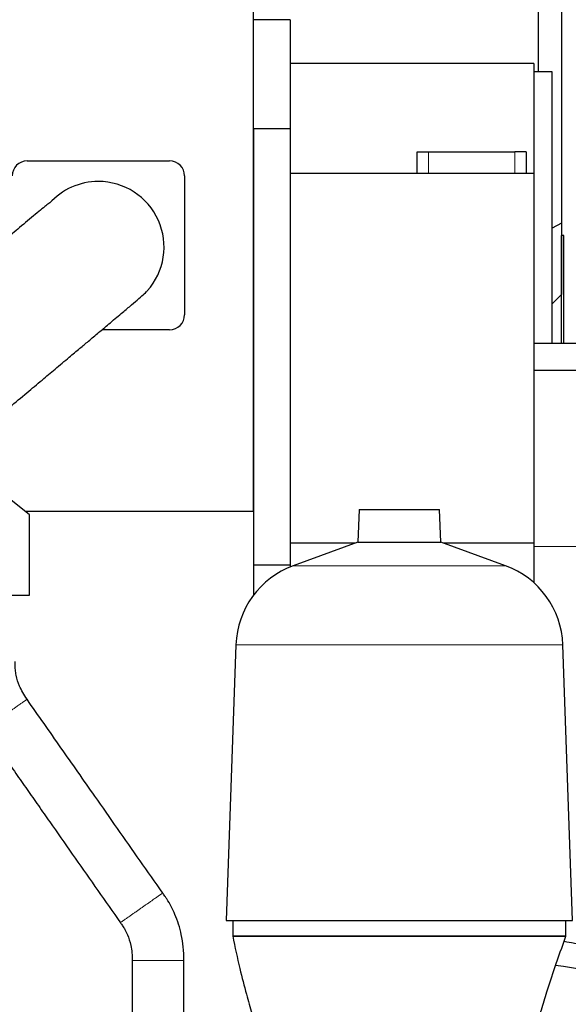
# Model space of a CAD drawing. Header units: inches. Extents: x 0 to 17820, y -10 to 12600.
# Tile 111 of 116: x 16114 to 16591, y 8674 to 9532. Entities that reach past the tile are written whole.
import ezdxf

# ---------------------------------------------------------------- set-up
doc = ezdxf.new("R2010")
doc.units = ezdxf.units.IN
doc.layers.add('1', color=7, linetype='Continuous', true_color=0xffffff)

msp = doc.modelspace()

# ---------------------------------------------------------------- linework, layer by layer
at = {"layer": '1', "color": 2, "linetype": 'Continuous', "lineweight": 25}
for p, q in [((16317.116, 9103.679), (16317.116, 9853.649)), ((16585.116, 9779.038), (16585.116, 9354.506)), ((16565.164, 9486.152), (16565.164, 9757.643)), ((16349.116, 9531.649), (16317.116, 9531.649)), ((16349.116, 9531.649), (16349.116, 9436.649)), ((16561.116, 9493.649), (16349.116, 9493.649)), ((16561.116, 9493.649), (16561.116, 9397.649)), ((16577.116, 9486.149), (16561.116, 9486.149)), ((16577.116, 9249.651), (16577.116, 9486.149)), ((16349.116, 9436.649), (16317.116, 9436.649)), ((16317.116, 9436.649), (16317.116, 9056.649)), ((16349.116, 9436.649), (16349.116, 9056.649)), ((16459.516, 9416.649), (16469.516, 9416.649)), ((16459.516, 9397.649), (16459.516, 9416.649)), ((16469.516, 9416.649), (16544.516, 9416.649)), ((16554.516, 9416.649), (16544.516, 9416.649)), ((16554.516, 9416.649), (16554.516, 9397.649)), ((16120.114, 9408.649), (16244.114, 9408.649)), ((16561.116, 9397.649), (16349.116, 9397.649)), ((16561.116, 9397.649), (16561.116, 9075.909)), ((16257.114, 9395.649), (16257.114, 9274.649)), ((16585.116, 9354.506), (16577.116, 9350.176)), ((16585.116, 9354.506), (16585.116, 9292.381)), ((16585.336, 9343.678), (16585.116, 9343.678)), ((16585.116, 9341.678), (16585.336, 9341.678)), ((16587.336, 9343.678), (16585.336, 9343.678)), ((16585.336, 9249.65), (16585.336, 9343.678)), ((16587.336, 9249.649), (16587.336, 9343.678)), ((16585.116, 9292.381), (16577.116, 9284.381)), ((16244.114, 9261.649), (16185.22, 9261.649)), ((16627.116, 9249.649), (16561.116, 9249.649)), ((16627.116, 9226.317), (16561.116, 9226.317)), ((16122.116, 9100.649), (16097.116, 9120.649)), ((16409.063, 9105.174), (16408.069, 9076.698)), ((16409.063, 9105.174), (16479.168, 9105.174)), ((16480.163, 9076.698), (16479.168, 9105.174)), ((16118.305, 9103.679), (16317.116, 9103.679)), ((16122.116, 9030.649), (16122.116, 9100.649)), ((16405.905, 9075.909), (16349.116, 9075.909)), ((16408.069, 9076.698), (16351.771, 9056.207)), ((16408.069, 9076.698), (16480.163, 9076.698)), ((16536.46, 9056.207), (16480.163, 9076.698)), ((16561.116, 9075.909), (16482.328, 9075.909)), ((16561.116, 9075.909), (16561.116, 9041.453)), ((16317.116, 9056.649), (16317.116, 9030.59)), ((16349.116, 9056.649), (16317.116, 9056.649)), ((16349.116, 9056.649), (16349.116, 9055.184)), ((16052.116, 9030.649), (16122.116, 9030.649)), ((16301.811, 8987.443), (16293.422, 8747.22)), ((16594.809, 8747.22), (16586.42, 8987.443)), ((16293.422, 8747.22), (16594.809, 8747.22)), ((16299.116, 8747.22), (16299.116, 8733.649)), ((16589.116, 8733.649), (16589.116, 8747.22)), ((16589.116, 8733.649), (16299.116, 8733.649))]:
    msp.add_line(p, q, dxfattribs=at)
at = {"layer": '1', "color": 110, "linetype": 'Continuous', "lineweight": 13}
for p, q in [((16469.516, 9416.649), (16469.516, 9397.649)), ((16544.516, 9397.649), (16544.516, 9416.649)), ((16627.116, 9072.856), (16561.116, 9072.856)), ((16351.771, 9056.207), (16536.46, 9056.207)), ((16301.811, 8987.443), (16586.42, 8987.443))]:
    msp.add_line(p, q, dxfattribs=at)
at = {"layer": '1', "color": 2, "linetype": 'Continuous', "lineweight": 25}
for centre, radius, start, end in [((16120.114, 9395.649), 13, 90, 180), ((16244.114, 9395.649), 13, 0, 90), ((16182.114, 9333.649), 57.15, 90, 138.11625), ((16182.114, 9333.649), 57.15, 318.105, 90), ((16244.114, 9274.649), 13, 270, 0), ((16377.765, 8984.79), 76, 110, 178), ((16510.467, 8984.79), 76, 2, 70)]:
    msp.add_arc(centre, radius, start, end, dxfattribs=at)
msp.add_ellipse((16549.234, 8590.731), major_axis=(185, 0), ratio=0.6427876, start_param=0.7878064, end_param=1.4034854, dxfattribs=at)
for points, knots in [([(16139.911, 9372.281), (16139.887, 9372.301), (16139.564, 9372.155), (16137.772, 9370.81), (16133.451, 9367.308), (16127.635, 9362.496), (16120.943, 9356.911), (16112.242, 9349.622), (16102.946, 9341.815), (16092.546, 9333.088), (16082.847, 9324.951), (16071.743, 9315.634), (16059.341, 9305.229), (16046.067, 9294.093), (16030.889, 9281.361), (16020.102, 9272.313), (16014.394, 9267.526)], [0, 0, 0, 0, 0.0407752, 0.1319802, 0.2157907, 0.2919888, 0.3603891, 0.4208184, 0.517019, 0.5653917, 0.6234453, 0.6959465, 0.7598067, 0.8317759, 0.9118873, 1, 1, 1, 1]), ([(16087.84, 9179.947), (16093.545, 9184.732), (16104.315, 9193.765), (16119.444, 9206.457), (16132.652, 9217.539), (16144.971, 9227.876), (16155.985, 9237.117), (16165.592, 9245.179), (16174.108, 9252.325), (16183.183, 9259.936), (16193.46, 9268.565), (16203.099, 9276.687), (16211.371, 9283.705), (16217.877, 9289.29), (16222.624, 9293.475), (16224.282, 9295.063), (16224.678, 9295.512)], [0, 0, 0, 0, 0.0816859, 0.1558599, 0.222436, 0.2814553, 0.3483796, 0.4018857, 0.446515, 0.5025245, 0.5725643, 0.6569418, 0.7299257, 0.811368, 0.9015305, 1, 1, 1, 1]), ([(16120.005, 8939.9), (16118.624, 8941.853), (16116.282, 8945.605), (16112.883, 8952.513), (16110.746, 8959.175), (16109.785, 8965.293), (16109.586, 8969.359), (16109.584, 8971.779), (16109.616, 8972.922)], [0, 0, 0, 0, 0.202663, 0.3767803, 0.6539209, 0.7940161, 0.902743, 1, 1, 1, 1]), ([(16238.079, 8771.223), (16231.522, 8780.591), (16218.405, 8799.329), (16198.728, 8827.439), (16180.688, 8853.209), (16164.289, 8876.637), (16149.529, 8897.723), (16134.768, 8918.81), (16124.927, 8932.869), (16120.005, 8939.9)], [0, 0, 0, 0, 0.1666017, 0.3332733, 0.499945, 0.6249487, 0.7499525, 0.8749562, 1, 1, 1, 1]), ([(16083.126, 8914.114), (16086.412, 8909.419), (16092.978, 8900.039), (16102.824, 8885.974), (16112.664, 8871.917), (16122.503, 8857.86), (16132.343, 8843.803), (16145.463, 8825.061), (16161.862, 8801.633), (16181.54, 8773.522), (16194.658, 8754.783), (16201.216, 8745.414)], [0, 0, 0, 0, 0.0834824, 0.1668066, 0.250131, 0.3334553, 0.4167797, 0.500104, 0.6667527, 0.8334014, 1, 1, 1, 1]), ([(16256.616, 8712.452), (16256.626, 8716.432), (16256.227, 8723.991), (16254.096, 8737.586), (16249.645, 8751.845), (16243.908, 8762.646), (16240.176, 8768.255), (16238.979, 8769.956), (16238.319, 8770.887), (16238.079, 8771.223)], [0, 0, 0, 0, 0.1897687, 0.3627534, 0.6576171, 0.900371, 0.9453864, 0.9801966, 1, 1, 1, 1]), ([(16201.216, 8745.414), (16201.889, 8744.507), (16203.266, 8742.536), (16205.425, 8739.102), (16208.153, 8733.544), (16210.897, 8724.547), (16211.682, 8716.941), (16211.616, 8712.437)], [0, 0, 0, 0, 0.0961843, 0.2050828, 0.3453909, 0.6230146, 1, 1, 1, 1]), ([(16299.116, 8733.649), (16300.992, 8724.017), (16304.7, 8706.815), (16310.476, 8684.517), (16315.559, 8667.003), (16320.357, 8651.809), (16325.353, 8637.145), (16331.342, 8620.894), (16338.49, 8603.117), (16346.288, 8585.544), (16353.651, 8570.453), (16359.007, 8560.313), (16362.976, 8553.166), (16366.493, 8547.049), (16371.059, 8539.481), (16376.799, 8530.534), (16383.663, 8520.627), (16388.443, 8514.35), (16390.984, 8511.212)], [0, 0, 0, 0, 0.0914934, 0.1673713, 0.2267908, 0.2769154, 0.3339741, 0.3939699, 0.4684674, 0.5556998, 0.6331985, 0.6953543, 0.7212538, 0.754312, 0.7981045, 0.8532981, 0.9204906, 1, 1, 1, 1]), ([(16299.116, 8733.649), (16299.116, 8733.649), (16300.787, 8733.649), (16308.556, 8733.649), (16322.018, 8733.649), (16340.855, 8733.649), (16364.044, 8733.649), (16390.03, 8733.649), (16417.055, 8733.649), (16444.116, 8733.649), (16471.177, 8733.649), (16498.201, 8733.649), (16524.188, 8733.649), (16547.377, 8733.649), (16566.213, 8733.649), (16579.675, 8733.649), (16587.445, 8733.649), (16589.116, 8733.649), (16589.116, 8733.649)], [0, 0, 0, 0, 0.0582584, 0.1200057, 0.1843207, 0.25, 0.3156793, 0.3799943, 0.4417416, 0.5, 0.5582584, 0.6200057, 0.6843207, 0.75, 0.8156793, 0.8799943, 0.9417416, 1, 1, 1, 1]), ([(16491.87, 8505.238), (16495.667, 8508.986), (16502.476, 8516.462), (16511.458, 8528.25), (16518.826, 8539.469), (16524.55, 8549.463), (16529.036, 8558.286), (16532.673, 8566.084), (16536.506, 8575.012), (16540.712, 8585.737), (16544.998, 8597.646), (16549.677, 8611.552), (16554.309, 8626.116), (16559.082, 8641.598), (16563.414, 8655.768), (16567.901, 8670.343), (16573.055, 8686.764), (16579.976, 8708.056), (16585.748, 8724.42), (16589.116, 8733.649)], [0, 0, 0, 0, 0.0846283, 0.1557365, 0.2137552, 0.2708107, 0.3105686, 0.3485102, 0.3939556, 0.4467115, 0.5044316, 0.5565598, 0.6246613, 0.6799347, 0.7372228, 0.7835087, 0.8379841, 0.9101971, 1, 1, 1, 1]), ([(16677.8, 8694.002), (16669.671, 8699.777), (16652.295, 8710.007), (16622.32, 8721.748), (16599.942, 8726.979), (16588.255, 8728.833), (16587.452, 8728.956)], [0, 0, 0, 0, 0.3290014, 0.6544954, 0.9762921, 1, 1, 1, 1]), ([(16211.616, 8712.437), (16211.616, 8705.844), (16211.616, 8692.66), (16211.616, 8672.885), (16211.616, 8656.407), (16211.616, 8643.225), (16211.616, 8633.341), (16211.616, 8623.431), (16211.616, 8613.553), (16211.616, 8603.671), (16211.616, 8597.11), (16211.616, 8593.813)], [0, 0, 0, 0, 0.1667342, 0.3334228, 0.5001117, 0.5834523, 0.6668069, 0.7500864, 0.8340763, 0.9166271, 1, 1, 1, 1]), ([(16256.616, 8593.807), (16256.616, 8597.797), (16256.616, 8605.694), (16256.616, 8617.552), (16256.616, 8629.376), (16256.616, 8641.248), (16256.616, 8652.453), (16256.616, 8662.998), (16256.616, 8672.885), (16256.616, 8682.772), (16256.616, 8692.658), (16256.616, 8702.552), (16256.616, 8709.15), (16256.616, 8712.452)], [0, 0, 0, 0, 0.1008965, 0.1996627, 0.2998536, 0.3998588, 0.4998498, 0.5831788, 0.6665079, 0.7498369, 0.8331658, 0.9164949, 1, 1, 1, 1])]:
    msp.add_open_spline(points, degree=3, knots=knots, dxfattribs=at)
at = {"layer": '1', "color": 110, "linetype": 'Continuous', "lineweight": 13}
for points, weights, knots in [([(16120.005, 8939.9), (16120.005, 8939.9), (16120.005, 8939.9), (16120.005, 8939.9), (16120.005, 8939.9), (16116.745, 8937.62), (16108.085, 8931.565), (16101.565, 8927.007)], [1.01661171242, 1.0166117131, 1.01661171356, 1.01661171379, 1.01661171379, 0.958470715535, 1.01661171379, 1.01661171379], [0, 0, 0, 0, 0, 0.0000625, 0.0000625, 0.0000625, 1, 1, 1, 1, 1]), ([(16256.616, 8712.452), (16256.616, 8712.452), (16256.616, 8712.452), (16256.616, 8712.452), (16256.609, 8712.475), (16252.622, 8712.504), (16242.051, 8712.512), (16234.096, 8712.509)], [1.01661157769, 1.01661164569, 1.01661169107, 1.01661171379, 1.01661171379, 0.958470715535, 1.01661171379, 1.01661171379], [0, 0, 0, 0, 0, 0.0006246, 0.0006246, 0.0006246, 1, 1, 1, 1, 1])]:
    msp.add_rational_spline(points, weights, degree=4, knots=knots, dxfattribs=at)
for points, weights in [([(16238.079, 8771.223), (16238.078, 8771.223), (16234.82, 8768.942), (16226.164, 8762.881), (16219.647, 8758.319)], [1.01661171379, 1.01661171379, 0.958470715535, 1.01661171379, 1.01661171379]), ([(16219.647, 8758.319), (16213.131, 8753.756), (16204.474, 8747.695), (16201.215, 8745.414), (16201.215, 8745.414)], [1.01661171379, 1.01661171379, 0.958470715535, 1.01661171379, 1.01661171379]), ([(16234.096, 8712.509), (16226.145, 8712.506), (16215.589, 8712.491), (16211.615, 8712.459), (16211.616, 8712.437)], [1.01661171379, 1.01661171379, 0.958536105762, 1.0165137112, 1.01661160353])]:
    msp.add_rational_spline(points, weights, degree=4, dxfattribs=at)

doc.saveas('drawing.dxf')
